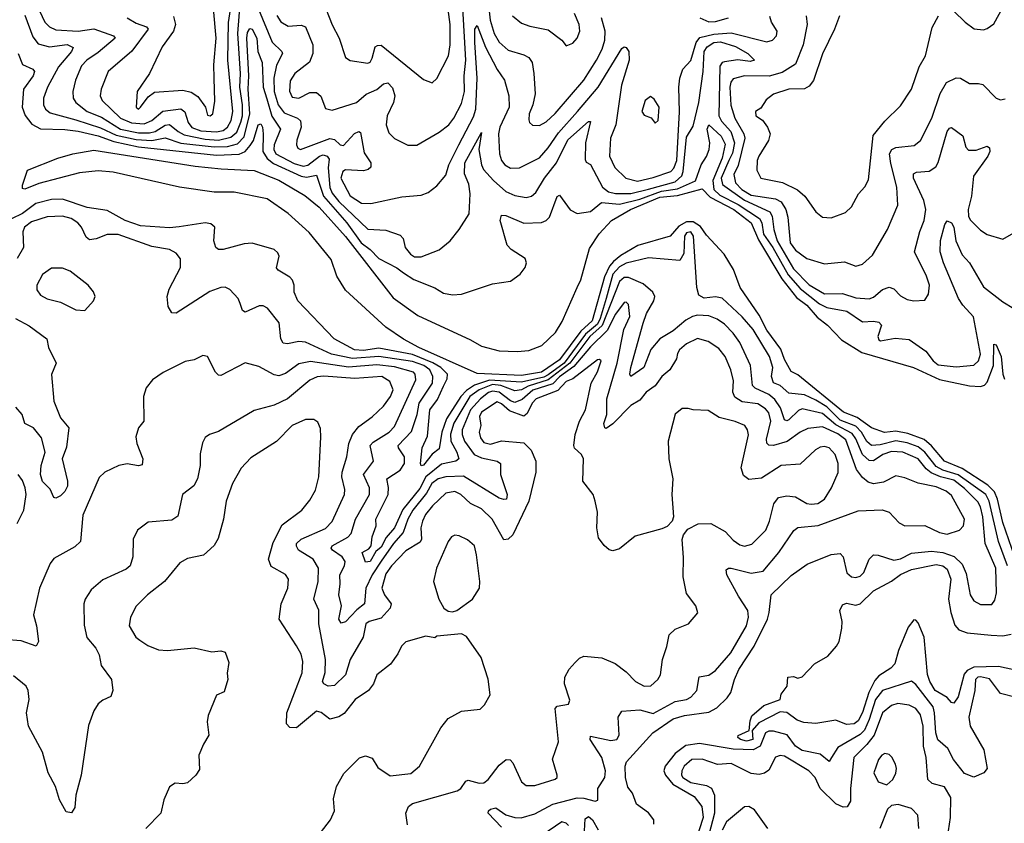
# Model space of a CAD drawing. Extents: x 2057697 to 2160550, y 827490 to 1016834.
# Tile 174 of 256: x 2127462 to 2131882, y 885879 to 889487. Entities that reach past the tile are written whole.
import ezdxf

# ---------------------------------------------------------------- set-up
doc = ezdxf.new("R2010")
doc.units = 0

msp = doc.modelspace()

# ---------------------------------------------------------------- linework, layer by layer
at = {"layer": '0CON20XD'}
for points in [[(2128152, 889502), (2128161.1, 889465), (2128152.5, 889435), (2128102.3, 889365), (2128044.7, 889245.3), (2127989.2, 889165), (2127984.4, 889095), (2127995, 889086.2), (2128005, 889094), (2128038.8, 889141.2), (2128067.7, 889162.3), (2128195, 889170.8), (2128231.5, 889161.5), (2128262.2, 889142.2), (2128295.8, 889095), (2128305, 889058.8), (2128316.7, 889055), (2128329.2, 889065), (2128338, 889122), (2128335.8, 889224.2), (2128333, 889285), (2128344, 889405), (2128321.8, 889655)], [(2127537.5, 889555), (2127575, 889476.6), (2127595.8, 889455.8), (2127625, 889441.9), (2127725, 889436.4), (2127795, 889446.3), (2127884, 889415), (2127890.6, 889405), (2127815, 889340.4), (2127763.2, 889305), (2127740.5, 889279.5), (2127713.4, 889215), (2127700.7, 889165), (2127702, 889135), (2127713.9, 889115), (2127765, 889075.2), (2127829.4, 889049.4), (2127915.3, 888995), (2127995, 888979.4), (2128045, 888979.4), (2128070.3, 888985), (2128115, 889013.5), (2128135, 889017.3), (2128173.3, 888985), (2128200.6, 888970.6), (2128295, 888950.6), (2128355, 888946.3), (2128409.8, 888960.1), (2128437.2, 888982.8), (2128455, 889026.5), (2128461.9, 889055), (2128462, 889105), (2128450, 889185), (2128452.7, 889245), (2128441.2, 889425), (2128452.3, 889557.7)], [(2128419.2, 889075), (2128396.9, 889305), (2128399.6, 889475), (2128412.3, 889562.3)], [(2128616.7, 889506.7), (2128635, 889477.5), (2128667.8, 889457.8), (2128725, 889462.2), (2128744.4, 889455), (2128777.3, 889375), (2128777.3, 889335), (2128763.8, 889296.2), (2128697.3, 889245), (2128676.6, 889213.4), (2128673.2, 889166.8), (2128685, 889139.2), (2128715, 889134.2), (2128765, 889160.4), (2128795, 889160.9), (2128813.6, 889143.6), (2128835, 889089.2), (2128865, 889080.5), (2128974.4, 889115.6), (2129017.7, 889152.3), (2129065, 889174.2), (2129095, 889199.6), (2129115, 889203.1), (2129135, 889181.1), (2129145.7, 889145), (2129139.5, 889115), (2129112.2, 889055), (2129107.5, 889015), (2129118.9, 888978.9), (2129145, 888954.5), (2129205, 888924.5), (2129245, 888923.3), (2129345, 888982.7), (2129387.7, 889015), (2129411.2, 889045), (2129445, 889111.5), (2129458.7, 889165), (2129457.7, 889235), (2129464.9, 889305), (2129451.1, 889541.1)], [(2128821.8, 889575), (2128865, 889464.3), (2128896.9, 889405), (2128925, 889318), (2128945, 889304.4), (2129025, 889291.4), (2129035, 889296), (2129045, 889313.8), (2129057.8, 889365), (2129068, 889372), (2129085, 889372.5), (2129275, 889219.2), (2129314.1, 889204.1), (2129335, 889223.8), (2129387.2, 889325), (2129394.7, 889374.7), (2129394.7, 889465), (2129382.7, 889555)], [(2129565.1, 889565.1), (2129573.5, 889485), (2129591.7, 889425), (2129615, 889386.6), (2129655, 889350.3), (2129725, 889330), (2129747.1, 889317.1), (2129761.8, 889295), (2129770, 889245), (2129775.4, 889155), (2129765.3, 889104.7), (2129748.8, 889065), (2129747.2, 889037.2), (2129750.6, 889025), (2129763.8, 889013.8), (2129795, 889012.1), (2129825, 889029.2), (2129865, 889065.4), (2129995, 889215.4), (2130051.4, 889305), (2130076.9, 889355), (2130089.3, 889395), (2130089.8, 889435), (2130073.4, 889495)], [(2131655.4, 889525.4), (2131705.4, 889475.4), (2131746.6, 889446.6), (2131787.6, 889442.4), (2131805, 889447.1), (2131835, 889469.2), (2131881.8, 889555)], [(2127485, 889507.8), (2127520.6, 889410.6), (2127545, 889378.1), (2127595.5, 889365.5), (2127675, 889376.1), (2127702.4, 889362.4), (2127695.4, 889345), (2127636.6, 889275), (2127586.5, 889185), (2127569.7, 889135), (2127569.1, 889105), (2127578.5, 889085), (2127599.6, 889069.6), (2127715, 889038.3), (2127825, 889002), (2127895, 888968.3), (2127985, 888949), (2128055.9, 888944.1), (2128115, 888957.4), (2128185, 888933.4), (2128335, 888915.8), (2128395, 888918.3), (2128439.8, 888930.2), (2128469.3, 888960.7), (2128495.9, 889065), (2128487.4, 889175), (2128490.9, 889235), (2128482.2, 889405), (2128485, 889430), (2128495, 889447.5), (2128505, 889444.5), (2128527.3, 889405), (2128531.5, 889345), (2128551.3, 889295), (2128555.1, 889185), (2128571.2, 889131.2), (2128593.6, 889053.6), (2128633, 888995), (2128603.8, 888925), (2128602.9, 888905), (2128612.7, 888885), (2128695, 888841.3), (2128735, 888829.2), (2128755.6, 888834.4), (2128808.2, 888875), (2128825, 888880), (2128843.1, 888875), (2128851.1, 888861.1), (2128847.4, 888822.6), (2128853.9, 888733.9), (2128865, 888708.5), (2128895, 888671.4), (2129025, 888546.1), (2129105, 888542.8), (2129169.8, 888519.8), (2129182.9, 888505), (2129192, 888465), (2129216, 888435), (2129235, 888422.9), (2129265, 888422.5), (2129345, 888454.3), (2129394.2, 888495), (2129434.4, 888545), (2129480.4, 888615), (2129484.8, 888705), (2129478.9, 888748.9), (2129459.2, 888795), (2129459.8, 888845), (2129535, 888980), (2129523.3, 888905), (2129534.8, 888835), (2129543.5, 888815), (2129588.6, 888765), (2129645, 888715.3), (2129685, 888697.6), (2129735, 888688.2), (2129760, 888695), (2129779.1, 888710.9), (2129817.8, 888775), (2129871.5, 888845), (2129922.5, 888947.5), (2130015, 889030), (2130025, 889030), (2130002.2, 888935), (2130000, 888860), (2130005, 888848), (2130025, 888837.1), (2130078.2, 888735), (2130104.9, 888714.9), (2130136.9, 888706.9), (2130205, 888707.5), (2130285, 888726.6), (2130405, 888758.7), (2130434.3, 888785.7), (2130440.7, 888805), (2130455, 888960), (2130485, 889009.2), (2130511, 889115), (2130529.7, 889255), (2130534.9, 889345), (2130547.7, 889365), (2130577.2, 889385), (2130607.1, 889387.1), (2130675, 889367.6), (2130729.7, 889335), (2130760.8, 889305), (2130741.1, 889298.9), (2130685, 889307.6), (2130625, 889298.5), (2130615, 889294.5), (2130605, 889279.2), (2130600.8, 889055), (2130612, 889032), (2130654.6, 888985), (2130670.2, 888935), (2130662.1, 888887.9), (2130645.2, 888854.8), (2130610.5, 888775), (2130616.7, 888746.7), (2130715, 888676.2), (2130828.9, 888625), (2130839, 888605), (2130847, 888545), (2130862.5, 888495), (2130935, 888368), (2131005, 888297.3), (2131075, 888255.9), (2131155, 888257.4), (2131215, 888239), (2131275, 888234.6), (2131295, 888242.1), (2131335, 888276.1), (2131365, 888286.9), (2131385, 888279.5), (2131415, 888247.8), (2131445, 888230.5), (2131475.6, 888224.4), (2131525, 888227.5), (2131541.9, 888255), (2131545.4, 888295), (2131532.1, 888335), (2131477.9, 888445), (2131503.1, 888536.9), (2131521.6, 888585), (2131530, 888635), (2131519.8, 888675), (2131473.5, 888775), (2131473.5, 888795), (2131487.4, 888802.6), (2131545, 888807.1), (2131574, 888826), (2131585, 888845.8), (2131624.8, 888985), (2131635, 889000.9), (2131645, 889003.8), (2131696, 888966), (2131709.5, 888915), (2131721.5, 888901.5), (2131755, 888901.1), (2131805, 888918.9), (2131815, 888912.5), (2131815.9, 888895), (2131807.5, 888875), (2131743.2, 888785), (2131734.7, 888695), (2131720, 888635), (2131721.1, 888605), (2131728.3, 888588.3), (2131775, 888541.9), (2131805, 888523.1), (2131875, 888502.5), (2131955, 888548.6)], [(2127945, 889495.6), (2127985, 889471.2), (2128031.8, 889455), (2128039.7, 889445), (2127965, 889346.2), (2127860, 889255), (2127827.7, 889175), (2127823.1, 889145), (2127833.1, 889125), (2127915, 889044.5), (2127963.8, 889023.8), (2128020.8, 889019.2), (2128055.8, 889034.2), (2128105, 889076), (2128185, 889086.9), (2128203.9, 889073.9), (2128218.5, 889025), (2128235, 889003.7), (2128275, 888988.6), (2128345, 888983.8), (2128375, 888990), (2128395, 889005.2), (2128412, 889035), (2128419.2, 889075)], [(2128534.6, 889535), (2128595, 889386.2), (2128638.9, 889345), (2128641.2, 889335), (2128615, 889283.5), (2128602.4, 889225), (2128605.1, 889165), (2128623.1, 889105), (2128649.5, 889069.5), (2128708.9, 889045), (2128722.7, 889032.7), (2128726, 889004), (2128705.7, 888945.7), (2128704.5, 888925), (2128711.1, 888911.1), (2128722.5, 888905), (2128855, 888953.8), (2128875, 888949.2), (2128900.6, 888925), (2128915, 888922.3), (2128965, 888976.4), (2128985, 888985.7), (2128991.4, 888981.4), (2129008.7, 888888.7), (2129037.8, 888845), (2129038.1, 888825), (2129025.9, 888814.1), (2129005, 888808.5), (2128925, 888813.4), (2128912, 888805), (2128904.4, 888775), (2128945, 888695.8), (2128996.6, 888663.4), (2129038, 888662), (2129177.9, 888692.1), (2129265, 888700), (2129295, 888711.1), (2129335, 888741.9), (2129375, 888788.6), (2129388.9, 888835), (2129433.5, 888925), (2129498.8, 889051.2), (2129509.3, 889085), (2129515.1, 889225), (2129504.6, 889385.4), (2129505.5, 889444.5), (2129515, 889461.2), (2129553.2, 889363.2), (2129605, 889263.1), (2129637.9, 889215), (2129658.4, 889145), (2129659, 889095), (2129618, 889005), (2129610.9, 888975), (2129616, 888885), (2129624.7, 888855), (2129639.6, 888835), (2129665, 888821.2), (2129705, 888822.7), (2129795, 888867.6), (2129835, 888911.2), (2129880.7, 888979.3), (2129965.6, 889075), (2130059.3, 889185), (2130165, 889358.6), (2130175, 889365.8), (2130185, 889362.5), (2130196.9, 889345), (2130198.3, 889305), (2130164, 889194), (2130137.6, 889015), (2130114.7, 888954.7), (2130109.6, 888875), (2130133.1, 888823.1), (2130183.1, 888775), (2130235, 888761.7), (2130305, 888778.4), (2130385, 888806.1), (2130398.9, 888821.1), (2130411.4, 888855), (2130424, 889074), (2130420.7, 889185), (2130425.2, 889224.8), (2130438.2, 889265), (2130475, 889304.2), (2130498.3, 889385), (2130515, 889406.9), (2130577.7, 889422.3), (2130655, 889427.5), (2130815, 889387.9), (2130841.1, 889395), (2130858.6, 889415), (2130861.9, 889435), (2130836, 889476), (2130828.7, 889501.3)], [(2129674.5, 889505), (2129715, 889471.5), (2129751.3, 889458.7), (2129835, 889442.2), (2129896.2, 889395), (2129915, 889370), (2129945, 889382), (2129965, 889403.8), (2129976.5, 889435), (2129973.6, 889465), (2129951.8, 889515)], [(2130514.4, 889495), (2130555, 889477.9), (2130585, 889479.3), (2130644.3, 889495)], [(2130992.9, 889505), (2130997.4, 889465), (2130979, 889375), (2130945, 889287.7), (2130885, 889250.8), (2130826.9, 889233.1), (2130715, 889235.5), (2130665, 889222.2), (2130653.5, 889206.5), (2130649.7, 889185), (2130654.2, 889104.2), (2130671.9, 889045), (2130712.1, 888975), (2130716.8, 888955), (2130687.5, 888832.5), (2130668, 888792), (2130674.4, 888755), (2130704, 888725), (2130745, 888699.6), (2130855, 888683.4), (2130880.1, 888670.1), (2130901.2, 888635), (2130910.4, 888600.4), (2130920.8, 888485), (2130945, 888452.3), (2130994.8, 888414.8), (2131075, 888391.8), (2131165, 888400), (2131215, 888380.5), (2131245, 888388.9), (2131290.2, 888429.8), (2131357.5, 888545), (2131403.8, 888655), (2131399.2, 888735), (2131371.9, 888841.9), (2131365.7, 888885), (2131376.2, 888905), (2131395, 888913.7), (2131477.3, 888922.7), (2131505, 888944.4), (2131555.6, 889044.4), (2131594.2, 889155.8), (2131622.7, 889205), (2131665, 889226.2), (2131684.7, 889224.7), (2131725, 889200), (2131765, 889201.1), (2131785, 889195.6), (2131845, 889134.4), (2131865, 889127.5), (2131885, 889131.8)], [(2131141.5, 889505), (2131120, 889445), (2131065.9, 889334.1), (2131025.3, 889214.7), (2131005, 889188.9), (2130985, 889176.4), (2130915, 889174.6), (2130845, 889152.5), (2130812.5, 889127.5), (2130789.5, 889090.5), (2130764.4, 889075), (2130765.8, 889055), (2130796.2, 889036.2), (2130818.9, 889005), (2130830, 888975), (2130822.7, 888945), (2130779.1, 888875), (2130772.6, 888855), (2130771.2, 888811.2), (2130789.5, 888775), (2130886.5, 888756.5), (2130952.7, 888722.7), (2130986.4, 888695), (2131035, 888624.2), (2131065, 888600.8), (2131105, 888597.1), (2131168.4, 888621.6), (2131195, 888647.5), (2131226.5, 888705), (2131255, 888737.1), (2131271.7, 888768.3), (2131292.9, 888967.1), (2131345, 889031.9), (2131415, 889100), (2131464.3, 889175), (2131498.8, 889275), (2131528.5, 889325), (2131557.2, 889452.8), (2131586.9, 889505)], [(2127454.8, 889334.8), (2127475, 889286.4), (2127520.8, 889265), (2127528.5, 889255), (2127523.2, 889235), (2127478.8, 889175), (2127474, 889095), (2127487.1, 889057.1), (2127517.5, 889017.5), (2127555, 888997.1), (2127665.2, 888994.8), (2127725, 888987), (2127815, 888965.1), (2127885, 888940.1), (2127995.8, 888915.8), (2128345, 888879.7), (2128446.8, 888883.2), (2128474.1, 888895.9), (2128497.4, 888922.6), (2128511.3, 888945), (2128532.7, 889015), (2128545, 889019.5), (2128552.5, 889005), (2128554.8, 888974.8), (2128554.2, 888895), (2128573.3, 888863.3), (2128601.3, 888841.3), (2128725, 888784.3), (2128749.7, 888780.3), (2128795, 888789.7), (2128825.6, 888695), (2128931.3, 888575), (2128995.7, 888485), (2129035.4, 888455.4), (2129074.4, 888414.4), (2129155, 888372.4), (2129185, 888350), (2129230.9, 888320.9), (2129325, 888282.8), (2129365, 888260), (2129405, 888251.2), (2129445, 888255.4), (2129585, 888301.5), (2129665, 888313.5), (2129708.9, 888345), (2129730.6, 888375), (2129737.1, 888395), (2129730.8, 888415), (2129667.5, 888455), (2129650.6, 888475), (2129619.1, 888585), (2129625, 888610), (2129645, 888608.2), (2129725, 888573.2), (2129805, 888576), (2129825.6, 888585), (2129839.8, 888600.2), (2129875, 888693.8), (2129885, 888698.8), (2129933.6, 888633.6), (2129965, 888617.7), (2130025, 888625.9), (2130073.3, 888666.7), (2130155, 888658.9), (2130245, 888681.2)], [(2130315, 889022.5), (2130328, 889035), (2130332.5, 889095), (2130310.3, 889130.3), (2130293, 889143), (2130269.2, 889125), (2130254.4, 889074.4), (2130265, 889058.8), (2130296.2, 889046.2), (2130315, 889022.5)], [(2130245, 888681.2), (2130342.5, 888717.5), (2130415, 888728.4), (2130495, 888764.4), (2130521.4, 888835), (2130545, 888873), (2130556.6, 888905), (2130559.3, 888935), (2130547.7, 888995), (2130555, 889015.7), (2130611.4, 888965), (2130628.7, 888928.7), (2130615.1, 888864.9), (2130573.4, 888765), (2130578.1, 888725), (2130605, 888700), (2130687.3, 888657.3), (2130782.9, 888595), (2130793.3, 888575), (2130800.8, 888525), (2130843.3, 888465), (2130911.5, 888341.4), (2130965, 888280.2), (2131051.4, 888211.4), (2131085.5, 888195), (2131175, 888177.8), (2131245, 888130.2), (2131295, 888133.6), (2131319, 888129), (2131330.5, 888115), (2131314.1, 888065), (2131319.1, 888049.1), (2131325.6, 888045.6), (2131392.2, 888057.8), (2131455, 888051.8), (2131529.5, 887999.5), (2131562.7, 887955), (2131585, 887937.8), (2131665, 887928.8), (2131745, 887936.2), (2131765.8, 887955), (2131774.4, 887985), (2131743.1, 888153.1), (2131694.8, 888205), (2131675.6, 888235), (2131608.5, 888395), (2131593.8, 888445), (2131595, 888496), (2131615, 888568), (2131625, 888584.3), (2131645, 888575.4), (2131655, 888555.6), (2131663.9, 888495), (2131692.2, 888432.2), (2131725.9, 888395), (2131788.4, 888288.4), (2131875, 888221.1), (2131925, 888190.8)], [(2131555, 887574.2), (2131522.4, 887602.4), (2131448.7, 887628.7), (2131395, 887639.3), (2131343.1, 887633.1), (2131285, 887654.4), (2131221.8, 887701.8), (2131159.2, 887725), (2130955, 887893.2), (2130925, 887908.1), (2130895, 887961.8), (2130878.3, 888008.3), (2130815, 888092.7), (2130780.8, 888160.8), (2130695.8, 888285), (2130665.5, 888365), (2130624.5, 888434.5), (2130545, 888520), (2130518, 888558), (2130485, 888579.4), (2130455, 888579.7), (2130420.3, 888559.7), (2130381.2, 888515), (2130236.4, 888473.6), (2130161, 888429), (2130128, 888402), (2130109.9, 888380.1), (2130087.1, 888332.9), (2130031.7, 888135), (2129980.7, 888089.3), (2129885, 887960), (2129805, 887905.2), (2129715, 887889.9), (2129515, 887898.8), (2129254.5, 888015), (2129185, 888052.1), (2129105, 888107.3), (2128925, 888272.3), (2128886.2, 888335), (2128860.7, 888410.7), (2128761.5, 888531.5), (2128667.1, 888617.1), (2128572.5, 888682.5), (2128425, 888712.1), (2128335, 888713.2), (2128180, 888735), (2127882.2, 888802.2), (2127815, 888808.5), (2127730.8, 888799.2), (2127547.6, 888752.4), (2127485, 888726.2), (2127475, 888730), (2127474.5, 888745), (2127497.7, 888812.3), (2127634, 888865), (2127701.2, 888885), (2127795, 888901.2), (2128249.6, 888829.6), (2128367.1, 888817.1), (2128515, 888810.5), (2128625, 888766.5), (2128741.7, 888698.3), (2128805.8, 888645), (2128925, 888513.1), (2129138.9, 888238.9), (2129248.7, 888158.7), (2129485, 888050.5), (2129535, 888021.3), (2129615, 888000.3), (2129695, 887997.3), (2129748, 888002), (2129806.2, 888023.8), (2129867.8, 888082.2), (2129897.8, 888132.2), (2129964.8, 888285), (2129980.6, 888319.4), (2130020.1, 888459.9), (2130063.6, 888526.4), (2130118.3, 888585), (2130204.2, 888635), (2130335, 888689.9), (2130415, 888698.6), (2130525, 888728.2), (2130560.8, 888690.8), (2130667.2, 888635), (2130745, 888574.8), (2130778.8, 888498.8), (2130883.2, 888323.2), (2130949.2, 888239.2), (2130995, 888206.2), (2131041.8, 888151.8), (2131087.5, 888115), (2131150.4, 888050.4), (2131242.8, 887992.8), (2131473.8, 887925), (2131591, 887871), (2131725, 887843), (2131775, 887840.8), (2131793.1, 887846.9), (2131805, 887859.5), (2131833.5, 887935), (2131835, 888030), (2131845, 888027.5), (2131867.9, 887975), (2131875.2, 887895.2), (2131883.1, 887873.1)], [(2131896, 887035), (2131854.9, 887145), (2131814, 887325), (2131798.3, 887355), (2131675, 887443.1), (2131605, 887464.4), (2131575, 887480.6), (2131524.9, 887545), (2131495, 887568.9), (2131445, 887587.7), (2131395, 887596), (2131325, 887578.6), (2131285, 887575.2), (2131265, 887592.7), (2131240.2, 887635), (2131215, 887662.8), (2131145, 887689.3), (2131085, 887749.1), (2131035, 887778.6), (2130985, 887802.8), (2130915, 887811), (2130875, 887844.1), (2130845, 887857.2), (2130836, 887885), (2130842.9, 887925), (2130827.4, 887975), (2130755, 888096.5), (2130705, 888153.4), (2130615, 888236.3), (2130585, 888243), (2130535, 888236.5), (2130510.1, 888250.1), (2130501.5, 888285), (2130487, 888515), (2130475, 888534), (2130455, 888530.5), (2130445.5, 888515), (2130442.6, 888437.4), (2130425, 888406.2), (2130285, 888418.3), (2130185, 888393.8), (2130155, 888378.1), (2130124.9, 888345), (2130094.4, 888235.6), (2130067.7, 888145), (2130055, 888120.4), (2130001.9, 888075), (2129906.2, 887945), (2129835, 887892.2), (2129815, 887881.8), (2129715, 887860.4), (2129571.1, 887868.9), (2129503.5, 887846.5), (2129467.6, 887822.4), (2129442.4, 887795), (2129377.6, 887695), (2129357.7, 887635), (2129345, 887560.5), (2129313.3, 887536.7), (2129275, 887486.5), (2129264.1, 887484.1), (2129261.3, 887495), (2129268, 887565), (2129292.5, 887617.5), (2129303.8, 887735), (2129337.7, 887782.3), (2129365, 887842.1), (2129381.6, 887875), (2129382.5, 887895), (2129352.7, 887925), (2129316.7, 887946.7), (2129225, 887983.3), (2129075, 888012), (2129005, 888002.5), (2128965.1, 888004.9), (2128874, 888054), (2128710.4, 888225), (2128694, 888264), (2128694.4, 888295), (2128687.2, 888317.2), (2128675, 888330.6), (2128622.1, 888362.1), (2128615, 888373.3), (2128626.7, 888425), (2128620.6, 888440.6), (2128604, 888455), (2128505, 888484.5), (2128469.1, 888480.9), (2128375.8, 888455.8), (2128355, 888456), (2128342, 888465), (2128333.7, 888493.7), (2128338, 888555), (2128320.6, 888570.6), (2128295, 888574.4), (2128177.7, 888557.7), (2128135, 888552.5), (2128005, 888561.5), (2127935.4, 888585), (2127855, 888630.2), (2127765, 888644.3), (2127655, 888681.5), (2127605, 888679.5), (2127535, 888662.4), (2127475, 888616.8), (2127425, 888592.8)], [(2129117.4, 887387.4), (2129110, 887425), (2129169.3, 887465), (2129189.4, 887495), (2129189.6, 887525), (2129162, 887565), (2129161.3, 887575), (2129221.5, 887638.5), (2129246.4, 887715), (2129255.8, 887765), (2129314.5, 887855), (2129317.1, 887885), (2129303.8, 887915), (2129276.7, 887935), (2129225, 887952.3), (2129075, 887975.4), (2128955.8, 887965.8), (2128862.1, 887985), (2128745, 888039), (2128715, 888042.4), (2128665, 888032), (2128645, 888034.5), (2128633.9, 888055), (2128626.5, 888126.5), (2128575, 888192.1), (2128555, 888202.9), (2128537.4, 888202.6), (2128475, 888174.4), (2128461.8, 888181.8), (2128452.4, 888212.4), (2128443.3, 888235), (2128405, 888275.7), (2128385, 888285.6), (2128365, 888284.5), (2128315, 888267.3), (2128165, 888170), (2128145, 888170.8), (2128129.1, 888199.1), (2128123.8, 888245), (2128133.1, 888276.9), (2128184.5, 888375), (2128183.4, 888413.4), (2128165, 888439.2), (2128135, 888455.5), (2128055, 888469.5), (2127905, 888523.1), (2127855, 888522.9), (2127805, 888502.8), (2127775, 888498.8), (2127761.1, 888511.1), (2127739.7, 888555), (2127723.1, 888575), (2127693.1, 888595), (2127655, 888605.8), (2127585, 888602.2), (2127515, 888579.3), (2127483.8, 888556.2), (2127476.9, 888535), (2127480, 888465), (2127450.3, 888415)], [(2127755, 888182), (2127793.8, 888225), (2127801.2, 888245), (2127794, 888265), (2127770, 888295), (2127688.3, 888358.3), (2127655, 888371.2), (2127605, 888371.1), (2127565, 888342.9), (2127539.1, 888295), (2127540, 888275), (2127555, 888250), (2127585, 888234.5), (2127645, 888218.2), (2127715, 888184.3), (2127755, 888182)], [(2130309.1, 885875), (2130308.8, 885895), (2130285, 885926.4), (2130230.8, 885965), (2130212.5, 886015), (2130191.4, 886041.4), (2130182, 886085), (2130180.2, 886135), (2130185.5, 886154.5), (2130303.8, 886285), (2130395, 886347.7), (2130446.5, 886363.5), (2130555, 886378.5), (2130591.8, 886398.2), (2130638.3, 886441.7), (2130654.2, 886465.8), (2130670.3, 886525), (2130690.2, 886569.8), (2130758.8, 886675), (2130818, 886795), (2130826.9, 886825), (2130835.4, 886905), (2130925, 886992.1), (2130996.8, 887043.2), (2131105, 887085.8), (2131145, 887090), (2131158.6, 887075), (2131175, 887004.3), (2131195, 886985.5), (2131215, 886982.1), (2131235, 886989.1), (2131251.2, 887005), (2131275.5, 887065), (2131295, 887084.5), (2131315, 887083.4), (2131385, 887060.3), (2131415, 887066.5), (2131465, 887091.9), (2131555, 887100.7), (2131605, 887094.8), (2131656.8, 887076.8), (2131692.9, 887042.9), (2131710.3, 887000.3), (2131728.9, 886905), (2131745, 886877.5), (2131775, 886860.8), (2131825, 886861.9), (2131839.1, 886880.9), (2131846.1, 886913.9), (2131843.9, 887025), (2131795.2, 887135.2), (2131785.1, 887255), (2131775, 887299.6), (2131762, 887322), (2131702.6, 887382.6), (2131655, 887420.1), (2131595, 887435.3), (2131553.1, 887453.1), (2131530.2, 887470.2), (2131495, 887514.8), (2131425.6, 887545), (2131375, 887548.8), (2131336.8, 887535), (2131295, 887506.2), (2131275, 887508.3), (2131245.1, 887535.1), (2131215.7, 887605), (2131199.1, 887629.1), (2131125, 887668.6), (2131065, 887718.5), (2130975, 887740.5), (2130957.4, 887732.6), (2130915, 887691.2), (2130905, 887686.5), (2130895, 887690), (2130877.6, 887745), (2130852, 887782), (2130825, 887804.5), (2130763.5, 887833.5), (2130751, 887845), (2130741.7, 887935), (2130695, 888038.2), (2130665, 888079.3), (2130625, 888120.6), (2130592.8, 888142.8), (2130555, 888157.5), (2130505, 888160.2), (2130481.9, 888155), (2130452.2, 888137.8), (2130395, 888090.9), (2130335, 888054.3), (2130295, 888006.5), (2130264, 887925), (2130205, 887885.8), (2130200.8, 887895), (2130205.3, 887925.3), (2130260.7, 888125), (2130275, 888167.5), (2130309, 888225), (2130313.7, 888245), (2130303.4, 888263.4), (2130261.1, 888301.1), (2130195, 888329.7), (2130175, 888329.7), (2130155, 888311.2), (2130076.3, 888113.7), (2130021.4, 888065), (2129931.1, 887945), (2129835, 887869.9), (2129745, 887842.3), (2129715, 887825.1), (2129685, 887820.3), (2129621.7, 887845), (2129585, 887850), (2129524, 887825), (2129483.2, 887795), (2129410.7, 887675), (2129395.7, 887625.7), (2129397.4, 887595), (2129424.8, 887545), (2129433.8, 887515), (2129419.2, 887505), (2129355, 887492.1), (2129285, 887434.9), (2129258.3, 887381.7), (2129181.8, 887288.2), (2129144.3, 887205), (2129107.3, 887162.7), (2129085, 887118.9), (2129060.8, 887099.2), (2129035, 887054.8), (2129015, 887050.8), (2128998.8, 887095), (2129028.8, 887111.2), (2129040, 887125), (2129044.2, 887165), (2129062.7, 887215), (2129061, 887245), (2129115.6, 887355), (2129117.4, 887387.4)], [(2130415, 887987.8), (2130410, 887965), (2130381, 887915), (2130344.8, 887885), (2130315, 887842.9), (2130274.8, 887815.2), (2130245, 887778.5), (2130205, 887754.5), (2130125, 887673.3), (2130095, 887651.8), (2130088, 887655), (2130084.7, 887674.7), (2130096.9, 887715), (2130098, 887785), (2130144.3, 887945.7), (2130174.4, 888095.6), (2130200.9, 888155), (2130195, 888208.8), (2130185, 888219.4), (2130175, 888217.5), (2130137, 888165), (2130098.5, 888091.5), (2130025, 888019.1), (2129950.1, 887929.9), (2129885, 887884), (2129855, 887852.5), (2129765, 887823.6), (2129717.6, 887782.4), (2129685, 887769), (2129665, 887775.8), (2129613.9, 887815), (2129585, 887819.7), (2129566.9, 887813.1), (2129530.5, 887785), (2129485.6, 887735), (2129448.1, 887645), (2129447.7, 887625), (2129458.3, 887595), (2129502.6, 887535), (2129535, 887519.8), (2129605.6, 887505.6), (2129620, 887495), (2129620.3, 887445), (2129650.3, 887355), (2129646.7, 887335), (2129635, 887332.2), (2129615, 887338.8), (2129455, 887437.1), (2129375.1, 887434.9), (2129340.3, 887425), (2129312.8, 887405), (2129288.8, 887361.2), (2129227.3, 887285), (2129203.8, 887245), (2129183.5, 887185), (2129139.8, 887135), (2129084.1, 887055.9), (2129044, 886995), (2129015.8, 886935), (2129009.2, 886865), (2128975, 886838.1), (2128925, 886784.3), (2128905, 886777.3), (2128895.3, 886795.3), (2128906, 886855), (2128894.7, 886905), (2128901.4, 886955), (2128898.8, 886995), (2128920, 887035), (2128923.2, 887055), (2128909.3, 887075), (2128866.5, 887105), (2128860.7, 887115), (2128865, 887125.3), (2128935.8, 887164.2), (2128949.8, 887180.2), (2128969, 887245), (2129033, 887355), (2129032, 887385), (2129005.8, 887445), (2129050.8, 887505), (2129035.8, 887575), (2129049.5, 887590.5), (2129121.1, 887635), (2129145, 887660.8), (2129240.7, 887870.7), (2129238, 887895), (2129229.6, 887905), (2129145, 887928.1), (2129065, 887937.1), (2128937.8, 887927.8), (2128767.4, 887952.6), (2128715, 887941.4), (2128655, 887898.8), (2128625, 887887.8), (2128605, 887892.8), (2128535, 887930.8), (2128475, 887946.7), (2128365, 887889.2), (2128355, 887890.8), (2128341.4, 887905), (2128305.7, 887975.7), (2128285, 887980), (2128245, 887960), (2128205, 887952.5), (2128106.3, 887903.7), (2128059.1, 887870.9), (2128030, 887835), (2128017.5, 887795), (2128019.2, 887685), (2127996.2, 887655), (2127983.3, 887615), (2127988, 887585), (2128015.6, 887515), (2128011.7, 887488.3), (2127995, 887484.2), (2127945, 887493.3), (2127906.7, 887485), (2127844.3, 887455.7), (2127818.8, 887431.2), (2127745, 887263.3), (2127735.5, 887144.5), (2127710.2, 887119.8), (2127615, 887068.6), (2127598.9, 887045), (2127551.5, 886935), (2127524.5, 886815.5), (2127538.5, 886765), (2127546.7, 886695), (2127536.7, 886675), (2127468.8, 886698.8), (2127393.3, 886705)], [(2127443.8, 888145), (2127505, 888112.1), (2127584, 888055), (2127591.4, 888015), (2127625.7, 887945), (2127605.6, 887894.4), (2127615.4, 887775), (2127645, 887698.9), (2127683.1, 887655), (2127672.5, 887567.5), (2127652.3, 887515), (2127677, 887415), (2127676.7, 887393.3), (2127665, 887368.1), (2127645, 887350), (2127625, 887338.6), (2127615, 887341.2), (2127599.8, 887379.8), (2127565, 887413.3), (2127555.3, 887445), (2127558.6, 887485), (2127576, 887546), (2127559.7, 887609.7), (2127524.3, 887654.3), (2127484.7, 887674.7), (2127473.9, 887715), (2127445, 887747.2)], [(2129625, 885861.2), (2129565.4, 885925), (2129566.4, 885935), (2129575, 885941.8), (2129599, 885949), (2129645, 885917.6), (2129685, 885904.7), (2129713.7, 885903.7), (2129775, 885921.6), (2129855, 885965.6), (2129965, 885994.1), (2129995, 885992.6), (2130045, 885978.5), (2130057.5, 885982.5), (2130057.8, 886035), (2130088.9, 886085), (2130091.8, 886115), (2130074.7, 886175), (2130022.7, 886255), (2130025, 886270), (2130115, 886250.8), (2130142, 886255), (2130152.5, 886275), (2130148.2, 886355), (2130165, 886382.5), (2130245, 886388), (2130305, 886372.2), (2130405, 886425.8), (2130455.8, 886435), (2130475, 886445.5), (2130500.9, 886475), (2130512.6, 886537.4), (2130555, 886543.8), (2130585, 886564.5), (2130654.8, 886645), (2130725, 886765.8), (2130733.2, 886805), (2130730.6, 886835), (2130689, 886899), (2130635.6, 886995), (2130633, 887017), (2130643.8, 887025), (2130655, 887024.6), (2130745, 887002.1), (2130798.8, 887011.2), (2130869.1, 887095), (2130936.7, 887193.3), (2130955, 887206.7), (2131046, 887216), (2131225, 887282.1), (2131333.4, 887286.6), (2131365, 887275.7), (2131408.9, 887228.9), (2131434.5, 887214.5), (2131525, 887216.5), (2131590, 887185), (2131625, 887177.1), (2131680.8, 887195), (2131698.8, 887215), (2131703.6, 887245), (2131645, 887350.4), (2131620, 887370), (2131575, 887390.2), (2131495.6, 887405.6), (2131435, 887430.9), (2131395, 887438.9), (2131339.8, 887410.2), (2131295, 887403.8), (2131270.4, 887410.4), (2131245, 887431.2), (2131218.1, 887468.1), (2131170.2, 887600.2), (2131135, 887627.1), (2131065, 887659.3), (2130999, 887651), (2130965.5, 887635), (2130906.4, 887593.6), (2130845, 887575.8), (2130825, 887577.1), (2130816.4, 887586.4), (2130813.5, 887603.5), (2130833.7, 887685), (2130825, 887722.1), (2130810.1, 887740.1), (2130775, 887762.9), (2130705, 887771.1), (2130672.4, 887792.4), (2130663.1, 887815), (2130665.6, 887865.6), (2130654.2, 887915), (2130628.9, 887975), (2130601, 888011), (2130553, 888043), (2130505, 888055.3), (2130455, 888031.4), (2130424, 888005), (2130415, 887987.8)], [(2129931.5, 886431.5), (2129907.1, 886505), (2129909.8, 886535), (2129928.7, 886571.3), (2129955, 886601.1), (2129975, 886620), (2129995, 886628.9), (2130075, 886621.4), (2130135, 886597.1), (2130185, 886559.2), (2130225.8, 886515), (2130265, 886494.4), (2130295, 886496.9), (2130326.9, 886525), (2130338.5, 886545), (2130346.7, 886615), (2130367, 886673), (2130376.7, 886725), (2130405, 886750.5), (2130464, 886775), (2130505.7, 886824.3), (2130497.5, 886855), (2130455, 886911.2), (2130439.6, 886985), (2130442.4, 887072.4), (2130436.4, 887153.6), (2130441.9, 887175), (2130460.4, 887199.6), (2130507, 887223), (2130565, 887225.5), (2130628.5, 887188.5), (2130665, 887150), (2130695, 887128.9), (2130715, 887123.6), (2130748.1, 887131.9), (2130810.7, 887195), (2130827.3, 887235), (2130846.6, 887313.4), (2130868.5, 887341.5), (2130905, 887349.5), (2130945, 887345.5), (2130995, 887315.4), (2131015, 887311.3), (2131045, 887315.3), (2131073.8, 887335), (2131105.3, 887384.7), (2131136.3, 887453.7), (2131135.3, 887494.7), (2131122.8, 887535), (2131095, 887564.6), (2131075, 887570.4), (2131055, 887567.5), (2131034.4, 887555.6), (2130965, 887491.8), (2130880, 887485), (2130791.1, 887428.9), (2130735, 887422.5), (2130710.5, 887440.5), (2130700.7, 887475), (2130732.8, 887622.8), (2130729.6, 887645), (2130717.5, 887665), (2130673.4, 887683.4), (2130601.7, 887701.7), (2130552.6, 887732.6), (2130485.4, 887735.4), (2130462.2, 887742.2), (2130435, 887742), (2130404.3, 887715.7), (2130372.8, 887595), (2130375.4, 887515), (2130393.2, 887425), (2130388.8, 887355), (2130397.1, 887255), (2130390.8, 887235), (2130368, 887212), (2130345, 887201.4), (2130225, 887168.9), (2130155, 887111.1), (2130125, 887103.1), (2130107.4, 887107.4), (2130085, 887125.7), (2130060.5, 887160.5), (2130052.1, 887205), (2130055.6, 887275.6), (2130045.8, 887325), (2130035.7, 887355.7), (2129989.2, 887415), (2129992.2, 887515), (2129984.5, 887534.5), (2129953.2, 887563.2), (2129949.2, 887575), (2129954.7, 887625), (2129975.2, 887684.8), (2130001.4, 887735), (2130027.8, 887855), (2130055.5, 887905.5), (2130072, 887955), (2130065, 887962), (2130055, 887959.4), (2129945.5, 887874.5), (2129915, 887863.3), (2129877.8, 887822.2), (2129780, 887785), (2129761.8, 887765), (2129740.6, 887719.4), (2129725, 887706.9), (2129660.3, 887730.3), (2129625, 887762.4), (2129605, 887770.7), (2129534.8, 887725), (2129526.5, 887705), (2129532.7, 887665), (2129524.4, 887635), (2129530.2, 887610.2), (2129545, 887589.3), (2129575, 887581.2), (2129625, 887596.5), (2129725, 887586.9), (2129758.5, 887555), (2129778.8, 887505), (2129778.8, 887455), (2129747.5, 887325), (2129675.7, 887174.3), (2129655, 887154.5), (2129635, 887151.1), (2129583.4, 887245), (2129535, 887290.3), (2129485, 887314.7), (2129442.7, 887355), (2129415, 887369.2), (2129375, 887361.9), (2129315.2, 887305), (2129283.7, 887265), (2129270.6, 887235), (2129263.4, 887205), (2129265.3, 887155), (2129259.2, 887140.8), (2129195, 887101.7), (2129130.8, 887035), (2129105, 886998.6), (2129087.5, 886935), (2129099.3, 886905), (2129129.1, 886865), (2129125.3, 886845), (2129085, 886799.7), (2129030.8, 886785), (2129016.4, 886775), (2129004.6, 886715), (2128946.2, 886615), (2128924.7, 886545), (2128875, 886497.7), (2128846.7, 886495), (2128827.5, 886505), (2128821.8, 886515), (2128833.3, 886556.7), (2128835.6, 886615), (2128805.6, 886774.4), (2128805.7, 886835.7), (2128782.3, 886885), (2128802.7, 886965), (2128803.7, 887025), (2128780, 887065), (2128713.8, 887105), (2128704.1, 887124.1), (2128705.4, 887135), (2128725.6, 887154.4), (2128835, 887202.5), (2128865, 887233.6), (2128920.3, 887355), (2128922.4, 887377.6), (2128908.8, 887435), (2128909.8, 887455), (2128930.8, 887525), (2128939.5, 887585), (2128955.6, 887624.4), (2128985, 887661.1), (2129045, 887704.6), (2129095, 887752.5), (2129126.7, 887795), (2129138.8, 887825), (2129123.1, 887863.1), (2129088, 887885), (2128966.4, 887876.4), (2128827, 887887), (2128796.8, 887883.2), (2128765, 887868.6), (2128665, 887784.7), (2128605, 887757.2), (2128515, 887733.1), (2128355, 887637.8), (2128314.5, 887625.5), (2128295, 887611.2), (2128283, 887587), (2128271.8, 887538.2), (2128272.5, 887485), (2128260.9, 887425), (2128244.4, 887395), (2128193.3, 887355), (2128171.7, 887258.3), (2128145, 887239.5), (2128039.1, 887230.9), (2127990.8, 887195), (2127972, 887155), (2127970.5, 887075), (2127958.1, 887035), (2127940.2, 887019.8), (2127835, 886972.2), (2127782.6, 886927.4), (2127755.8, 886885), (2127750, 886865), (2127751.1, 886768.9), (2127763.2, 886713.2), (2127804.3, 886665), (2127818.6, 886635), (2127828.3, 886588.3), (2127873.8, 886525), (2127880, 886475), (2127871.7, 886448.3), (2127835, 886432), (2127814.5, 886415.5), (2127795.5, 886384.5), (2127771.7, 886318.3), (2127737.8, 886095), (2127714.4, 886005), (2127710.5, 885949.5), (2127695, 885926.2), (2127671.1, 885931.1), (2127640.8, 885985), (2127623.3, 886045), (2127590.6, 886105), (2127565, 886198.8), (2127501.2, 886315), (2127493.3, 886375), (2127504.6, 886435), (2127500.9, 886475), (2127491.5, 886495), (2127435, 886541.4)], [(2128756.4, 885763.7), (2128857.5, 885895), (2128875.5, 885935), (2128870.9, 885989.1), (2128884.3, 886045), (2128917.6, 886102.4), (2128987.7, 886172.3), (2129015, 886182), (2129045, 886171.2), (2129069.7, 886129.7), (2129125, 886092.5), (2129217.4, 886102.6), (2129257.5, 886135), (2129352.1, 886307.9), (2129385, 886349.4), (2129445, 886383.1), (2129528.8, 886391.2), (2129548.8, 886411.2), (2129573.6, 886456.4), (2129565.6, 886525.6), (2129534.2, 886624.2), (2129468.3, 886718.3), (2129445, 886730), (2129335, 886720), (2129325, 886712.5), (2129285, 886720), (2129195, 886694.3), (2129175.7, 886675), (2129160.2, 886639.8), (2129126.2, 886593.8), (2129066, 886545), (2129050, 886505), (2129028.1, 886475), (2128968, 886435), (2128918.2, 886371.8), (2128895, 886357.7), (2128855, 886346.7), (2128815, 886376.7), (2128795, 886383.1), (2128705, 886307.5), (2128675, 886308.9), (2128660.5, 886325), (2128661.1, 886375), (2128729.6, 886555), (2128732.9, 886605), (2128725, 886638), (2128705, 886675.8), (2128626.9, 886795), (2128635.6, 886865), (2128665.5, 886935), (2128669.4, 886975), (2128655.9, 886995.9), (2128591.4, 887031.4), (2128579.6, 887065), (2128599.7, 887140.3), (2128640.1, 887219.9), (2128728.5, 887285), (2128765, 887329.4), (2128790, 887375), (2128805.3, 887434.7), (2128813.3, 887613.3), (2128812.1, 887652.1), (2128800.3, 887680.3), (2128782.1, 887692.1), (2128745, 887691.8), (2128685, 887664.5), (2128615, 887592.9), (2128499.7, 887520.3), (2128455.9, 887474.1), (2128416.9, 887405), (2128389.1, 887325), (2128376.4, 887245), (2128352.6, 887157.4), (2128335, 887126), (2128287.2, 887082.8), (2128215, 887067.5), (2128180.9, 887049.1), (2128112.5, 886965), (2128035.7, 886905), (2127985, 886854.2), (2127960, 886805), (2127953.5, 886765), (2127982.9, 886715), (2128000.9, 886700.9), (2128037, 886677), (2128085, 886658.1), (2128125, 886654.4), (2128245, 886667.1)], [(2131941.8, 887035), (2131875, 887230), (2131850.3, 887335), (2131837.1, 887367.1), (2131807.7, 887397.7), (2131692.3, 887472.3), (2131613.7, 887505), (2131555, 887574.2)], [(2127451.4, 887225), (2127480.9, 887285), (2127491.4, 887355), (2127487.3, 887385), (2127475, 887418), (2127455, 887445.7)], [(2129405, 886828), (2129425, 886834.2), (2129494.2, 886885), (2129525.7, 886935), (2129527.5, 886965), (2129513.1, 887085), (2129502.9, 887125), (2129472.4, 887152.4), (2129435, 887170), (2129415, 887172.5), (2129400, 887165), (2129385, 887143.8), (2129333.1, 887025), (2129320, 886965), (2129344, 886885), (2129366.2, 886845), (2129385, 886832), (2129405, 886828)], [(2131993.5, 886553.5), (2131855, 886582.9), (2131745, 886580.5), (2131714.9, 886565.1), (2131700.8, 886549.2), (2131675, 886446.5), (2131655, 886419.1), (2131645, 886422.2), (2131625, 886444.2), (2131571.3, 886475), (2131546.7, 886515), (2131537.4, 886547.4), (2131521.8, 886715), (2131495, 886779.4), (2131485, 886791.4), (2131475, 886793.1), (2131450.5, 886759.5), (2131406.2, 886655), (2131389.6, 886595), (2131371.9, 886575), (2131318.9, 886541.1), (2131300.5, 886519.5), (2131273.5, 886466.5), (2131245, 886375.9), (2131225, 886338.9), (2131207.8, 886325), (2131172.7, 886322.7), (2131125, 886342.2), (2131035, 886327.9), (2130982.2, 886332.2), (2130951.5, 886341.5), (2130906.2, 886376.2), (2130875, 886379.5), (2130779.3, 886330.7), (2130750, 886295), (2130752.2, 886255), (2130725, 886247.2), (2130698.2, 886255), (2130685.6, 886265), (2130687.1, 886272.9), (2130736.2, 886295), (2130740.4, 886339.6), (2130748.8, 886361.2), (2130802.2, 886407.8), (2130876, 886435), (2130880.5, 886459.5), (2130907.5, 886495), (2130910, 886535), (2130935, 886537.5), (2130955, 886530), (2130973.6, 886536.4), (2131030, 886595), (2131089.9, 886630.1), (2131129.1, 886675), (2131140, 886695), (2131152.9, 886755), (2131154.2, 886785), (2131143.8, 886835), (2131155, 886860), (2131172.9, 886867.1), (2131215, 886858.9), (2131235, 886864.5), (2131295, 886922.6), (2131375, 886966.4), (2131415, 886996), (2131465, 887019.1), (2131575, 887041.2), (2131605, 887035.5), (2131625, 887020.5), (2131640.9, 886975), (2131631.1, 886885), (2131641.1, 886825), (2131658.8, 886768.8), (2131677, 886747), (2131714.3, 886734.3), (2131823.1, 886723.1), (2131875, 886721.4), (2131912.3, 886727.7)], [(2128245, 886667.1), (2128325, 886648.8), (2128365, 886653.3), (2128385, 886647.5), (2128401.7, 886601.7), (2128393.9, 886553.9), (2128395.9, 886524.1), (2128380.7, 886469.3), (2128345.9, 886454.1), (2128307.6, 886362.4), (2128304.4, 886335), (2128311.2, 886275), (2128286.7, 886235), (2128266.2, 886185), (2128269.5, 886120.5), (2128253.3, 886095), (2128215, 886061.2), (2128195, 886056.2), (2128160.7, 886059.3), (2128135, 886042.5), (2128109.2, 885985), (2128095.8, 885925), (2128028.8, 885855)], [(2131935, 886444.5), (2131865, 886462.5), (2131815, 886527.9), (2131775, 886537), (2131762.2, 886535), (2131752.6, 886525), (2131748.6, 886475), (2131722.1, 886355), (2131728.7, 886315), (2131789, 886209), (2131804, 886125), (2131790, 886105), (2131745, 886086.3), (2131702.3, 886102.3), (2131654, 886165), (2131628.4, 886215), (2131583.4, 886253.4), (2131573.8, 886285), (2131568.6, 886375), (2131561.8, 886401.8), (2131485, 886502.1), (2131465, 886517.3), (2131334.4, 886475), (2131303.2, 886435), (2131275.4, 886344.6), (2131253.4, 886296.6), (2131235, 886278.2), (2131135, 886219), (2131106.5, 886175), (2131095, 886156.5), (2131055, 886189.5), (2130975, 886205.7), (2130944.9, 886224.9), (2130906.5, 886276.5), (2130845, 886292.9), (2130825, 886293.1), (2130809, 886285), (2130785.1, 886224.9), (2130755, 886208.2), (2130665, 886211.4), (2130513.1, 886236.9), (2130451.7, 886228.3), (2130405, 886193.2), (2130359.5, 886135), (2130352.7, 886115), (2130360.2, 886095), (2130393.4, 886055), (2130489.7, 885999.7), (2130524.2, 885955), (2130530.5, 885905), (2130495, 885798.8)], [(2129202.5, 885872.5), (2129196, 885925), (2129206.9, 885955), (2129225, 885968.4), (2129425.7, 886024.3), (2129442.5, 886035), (2129465, 886068.6), (2129475, 886073.3), (2129525, 886058.8), (2129545, 886060.9), (2129565.5, 886075), (2129615, 886139.5), (2129645.9, 886165.9), (2129663.4, 886163.4), (2129675, 886150.8), (2129714.6, 886064.6), (2129735, 886048.6), (2129775, 886048.1), (2129865, 886076.7), (2129874.4, 886085), (2129875.4, 886095), (2129853, 886167), (2129880.5, 886245), (2129866.2, 886393.8), (2129875.4, 886404.6), (2129926.2, 886413.8), (2129931.5, 886431.5)], [(2131630.9, 885845), (2131639.5, 885905), (2131641.8, 885995), (2131612.9, 886042.9), (2131557.6, 886057.6), (2131538.5, 886075), (2131531.3, 886175), (2131519.2, 886225), (2131517.6, 886315), (2131505, 886365.6), (2131484.5, 886395), (2131455, 886409.7), (2131403.5, 886416.5), (2131375, 886408.6), (2131335, 886374.7), (2131297, 886275), (2131265, 886232.6), (2131206.6, 886175), (2131191.5, 886035), (2131191.5, 885978.5), (2131176.4, 885953.6), (2131158.8, 885951.2), (2131125, 885966.2), (2131055.2, 886035.2), (2131032.5, 886085), (2131003.9, 886115), (2130895, 886180), (2130875, 886183.6), (2130855, 886175.6), (2130825, 886118.1), (2130805, 886103.6), (2130781.1, 886098.9), (2130745, 886103.3), (2130655, 886147.1), (2130595, 886142.9), (2130525, 886167), (2130479.4, 886165), (2130445.3, 886135), (2130433.6, 886115), (2130432.5, 886095), (2130438.7, 886085), (2130475, 886062.8), (2130545, 886048.9), (2130567, 886037), (2130580.9, 886005), (2130581.1, 885925), (2130520.8, 885695)], [(2131355, 886052), (2131381.4, 886075), (2131395.3, 886104.7), (2131397.3, 886125), (2131393.3, 886145), (2131376.1, 886176.1), (2131365, 886188.1), (2131345, 886192.2), (2131331.4, 886185), (2131316.7, 886165), (2131295.5, 886105), (2131315, 886065.8), (2131355, 886052)], [(2131498.2, 885855), (2131493.5, 885915), (2131465, 885945.5), (2131405, 885962.9), (2131375, 885958.8), (2131357, 885943), (2131322.2, 885855)], [(2130820.8, 885855), (2130760.2, 885940.2), (2130735, 885954.3), (2130715, 885952.5), (2130635, 885885.9), (2130615, 885848.9)], [(2129925, 885868.5), (2129915, 885879.5), (2129895, 885885.5), (2129805.8, 885824.2)], [(2129996.7, 885845), (2130000.9, 885899.1), (2130015, 885909.2), (2130033.9, 885895), (2130059.3, 885849.3)]]:
    msp.add_lwpolyline(points, dxfattribs=at)

doc.saveas('drawing.dxf')
